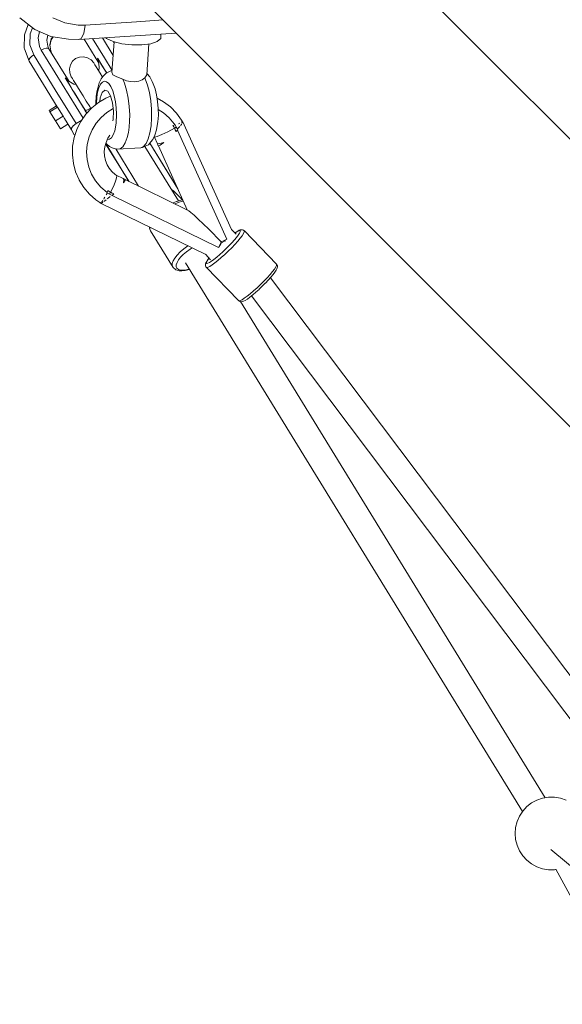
# Model space of a CAD drawing. Header units: inches. Extents: x -32 to 818, y -661 to 218.
# Tile 36 of 110: x 471.628 to 471.999, y 18.121 to 18.794. Entities that reach past the tile are written whole.
import ezdxf

# ---------------------------------------------------------------- set-up
doc = ezdxf.new("R2010")
doc.units = ezdxf.units.IN
doc.header["$LTSCALE"] = 0.01
doc.header["$MEASUREMENT"] = 0
doc.layers.add('_at_zabawki_', color=240, linetype='Continuous', lineweight=5)

# ---------------------------------------------------------------- blocks, each defined once
blk = doc.blocks.new('zw$2CA8')
at = {"layer": '_at_zabawki_'}
for p, q in [((-5152.36, 5204.87), (-5314.01, 5366.52)), ((-5412.37, 5268.16), (-5250.73, 5106.51)), ((-5467.02, 5226.22), (-5457.68, 5219.01)), ((-5436.06, 5222.77), (-5444.31, 5226.32)), ((-5461.14, 5221.68), (-5463.82, 5214.6)), ((-5458.37, 5219.54), (-5459.92, 5215.44)), ((-5457.68, 5219.01), (-5456.6, 5218.28)), ((-5456.6, 5218.28), (-5445.65, 5213.58)), ((-5426.98, 5221.28), (-5436.06, 5222.77)), ((-5422.27, 5221.32), (-5426.98, 5221.28)), ((-5422.27, 5221.32), (-5423.19, 5215.67)), ((-5387.06, 5223.64), (-5422.27, 5221.32)), ((-5369.03, 5224.82), (-5387.06, 5223.64)), ((-5463.82, 5214.6), (-5463.91, 5205.47)), ((-5459.92, 5215.44), (-5459.99, 5207.92)), ((-5453.39, 5216.9), (-5454.41, 5212.52)), ((-5454.41, 5212.52), (-5453.53, 5206.77)), ((-5448.5, 5211.02), (-5447.7, 5214.46)), ((-5445.51, 5211.82), (-5446.47, 5207.71)), ((-5445.65, 5213.58), (-5433.6, 5211.59)), ((-5444.46, 5213.38), (-5445.51, 5211.82)), ((-5445.44, 5211.32), (-5444.1, 5213.32)), ((-5433.6, 5211.59), (-5426.66, 5211.46)), ((-5426.66, 5211.46), (-5360.05, 5215.84)), ((-5424.96, 5212.19), (-5426.66, 5211.46)), ((-5423.19, 5215.67), (-5424.96, 5212.19)), ((-5422.87, 5211.71), (-5412.8, 5195.32)), ((-5409.08, 5198.81), (-5417.23, 5212.08)), ((-5410.46, 5212.52), (-5403.15, 5200.62)), ((-5408.08, 5212.68), (-5407.57, 5212.18)), ((-5407.57, 5212.18), (-5403.12, 5210.1)), ((-5373, 5210.15), (-5370.62, 5212.24)), ((-5370.62, 5212.24), (-5370.43, 5215.16)), ((-5463.91, 5205.47), (-5463.8, 5205.15)), ((-5463.8, 5205.15), (-5460.62, 5196.75)), ((-5459.99, 5207.92), (-5457.38, 5201.02)), ((-5453.53, 5206.77), (-5452.27, 5204.16)), ((-5450.56, 5205.04), (-5452.27, 5204.16)), ((-5448.96, 5205.53), (-5450.56, 5205.04)), ((-5447.7, 5205.56), (-5448.96, 5205.53)), ((-5447.88, 5206.96), (-5448.5, 5211.02)), ((-5446.99, 5205.12), (-5447.88, 5206.96)), ((-5446.99, 5205.12), (-5447.7, 5205.56)), ((-5433.25, 5182.76), (-5446.99, 5205.12)), ((-5445.84, 5203.64), (-5446.47, 5207.71)), ((-5446.4, 5207.24), (-5445.44, 5211.32)), ((-5402.5, 5209.94), (-5403.95, 5189.2)), ((-5403.12, 5210.1), (-5397.12, 5208.57)), ((-5402.55, 5209.2), (-5403.1, 5210.1)), ((-5397.12, 5208.57), (-5390.3, 5207.76)), ((-5390.3, 5207.76), (-5383.47, 5207.77)), ((-5383.47, 5207.77), (-5377.46, 5208.6)), ((-5380.06, 5187.19), (-5378.75, 5208.42)), ((-5377.46, 5208.6), (-5373, 5210.15)), ((-4914.79, 4967.3), (-5152.36, 5204.87)), ((-5460.1, 5198.69), (-5460.69, 5197.58)), ((-5458.93, 5199.9), (-5460.1, 5198.69)), ((-5457.38, 5201.02), (-5458.93, 5199.9)), ((-5457.14, 5200.63), (-5457.38, 5201.02)), ((-5442.68, 5177.09), (-5457.14, 5200.63)), ((-5452.27, 5204.16), (-5423.69, 5157.65)), ((-5444.95, 5201.81), (-5445.84, 5203.64)), ((-5428.76, 5198.37), (-5430.9, 5196.54)), ((-5426.16, 5199.45), (-5428.76, 5198.37)), ((-5423.35, 5199.68), (-5426.16, 5199.45)), ((-5420.61, 5199.02), (-5423.35, 5199.68)), ((-5418.21, 5197.55), (-5420.61, 5199.02)), ((-5412.49, 5196.66), (-5413.82, 5198.71)), ((-5413.82, 5198.71), (-5413.47, 5198.15)), ((-5413.82, 5198.71), (-5412.81, 5195.52)), ((-5413.47, 5198.15), (-5412.67, 5196.86)), ((-5403.87, 5190.33), (-5409.08, 5198.81)), ((-5460.69, 5197.58), (-5460.62, 5196.75)), ((-5460.62, 5196.75), (-5450.77, 5180.7)), ((-5432.37, 5194.14), (-5433.02, 5191.4)), ((-5433.02, 5191.4), (-5432.8, 5188.59)), ((-5430.9, 5196.54), (-5432.37, 5194.14)), ((-5416.38, 5195.41), (-5418.21, 5197.55)), ((-5416.2, 5195.12), (-5416.38, 5195.41)), ((-5415.66, 5194.24), (-5416.2, 5195.12)), ((-5414.78, 5192.81), (-5415.66, 5194.24)), ((-5413.58, 5190.86), (-5414.78, 5192.81)), ((-5412.7, 5191.65), (-5413.13, 5190.12)), ((-5412.81, 5195.52), (-5412.7, 5191.65)), ((-5412.67, 5196.86), (-5411.46, 5194.87)), ((-5412.24, 5196.24), (-5412.49, 5196.66)), ((-5411.54, 5195.11), (-5412.24, 5196.24)), ((-5410.43, 5193.3), (-5411.54, 5195.11)), ((-5411.46, 5194.87), (-5409.85, 5192.25)), ((-5408.93, 5190.87), (-5410.43, 5193.3)), ((-5409.85, 5192.25), (-5407.89, 5189.06)), ((-5435.47, 5184.63), (-5435.82, 5185.2)), ((-5435.82, 5185.2), (-5434.59, 5183.09)), ((-5433.43, 5182.86), (-5435.82, 5185.2)), ((-5434.68, 5183.34), (-5435.47, 5184.63)), ((-5432.8, 5188.59), (-5431.72, 5185.99)), ((-5431.72, 5185.99), (-5431.54, 5185.7)), ((-5431.54, 5185.7), (-5431, 5184.82)), ((-5431, 5184.82), (-5430.12, 5183.39)), ((-5412.08, 5188.42), (-5413.58, 5190.86)), ((-5411.31, 5184.67), (-5412.64, 5181.84)), ((-5410.42, 5185.71), (-5412.08, 5188.42)), ((-5409.88, 5186.34), (-5411.31, 5184.67)), ((-5408.2, 5188.29), (-5409.88, 5186.34)), ((-5407.55, 5188.61), (-5408.93, 5190.87)), ((-5406.08, 5189.34), (-5408.2, 5188.29)), ((-5407.89, 5189.06), (-5407.6, 5188.59)), ((-5404.16, 5190.15), (-5406.08, 5189.34)), ((-5403.88, 5190.19), (-5404.16, 5190.15)), ((-5403.28, 5187.32), (-5403.95, 5189.2)), ((-5400.61, 5185.85), (-5403.28, 5187.32)), ((-5396.5, 5184.27), (-5400.61, 5185.85)), ((-5381.48, 5185.26), (-5383.23, 5183.92)), ((-5380.06, 5187.19), (-5381.48, 5185.26)), ((-5381.48, 5185.26), (-5381.15, 5184.53)), ((-5381.15, 5184.53), (-5379.56, 5180.21)), ((-5379.81, 5187.88), (-5380.01, 5188.07)), ((-5378.05, 5185.83), (-5379.81, 5187.88)), ((-5376.42, 5182.8), (-5378.05, 5185.83)), ((-5450.77, 5180.7), (-5441.39, 5165.44)), ((-5433.46, 5181.36), (-5434.68, 5183.34)), ((-5434.59, 5183.09), (-5434.33, 5182.67)), ((-5434.33, 5182.67), (-5433.64, 5181.54)), ((-5433.64, 5181.54), (-5432.52, 5179.73)), ((-5431.85, 5178.74), (-5433.46, 5181.36)), ((-5430.03, 5181.01), (-5433.43, 5182.86)), ((-5432.52, 5179.73), (-5431.03, 5177.29)), ((-5429.89, 5175.54), (-5431.85, 5178.74)), ((-5430.12, 5183.39), (-5428.92, 5181.44)), ((-5428.47, 5180.7), (-5430.03, 5181.01)), ((-5428.92, 5181.44), (-5427.42, 5179)), ((-5427.42, 5179), (-5425.66, 5176.13)), ((-5413.68, 5178.13), (-5414.06, 5176.63)), ((-5413.73, 5175.42), (-5412.87, 5178.48)), ((-5412.64, 5181.84), (-5413.68, 5178.13)), ((-5412.87, 5178.48), (-5411.77, 5180.82)), ((-5411.77, 5180.82), (-5410.48, 5182.33)), ((-5410.48, 5182.33), (-5409.05, 5182.93)), ((-5409.05, 5182.93), (-5407.56, 5182.6)), ((-5407.56, 5182.6), (-5406.08, 5181.35)), ((-5406.08, 5181.35), (-5404.67, 5179.24)), ((-5404.67, 5179.24), (-5403.4, 5176.37)), ((-5396.5, 5184.27), (-5395.34, 5181.49)), ((-5393.91, 5183.3), (-5396.5, 5184.27)), ((-5395.34, 5181.49), (-5393.89, 5176.77)), ((-5391.15, 5182.66), (-5393.91, 5183.3)), ((-5388.25, 5182.5), (-5391.15, 5182.66)), ((-5385.57, 5182.93), (-5388.25, 5182.5)), ((-5383.23, 5183.92), (-5385.57, 5182.93)), ((-5379.56, 5180.21), (-5378.28, 5175.15)), ((-5375.76, 5181.15), (-5376.42, 5182.8)), ((-5374.48, 5177.65), (-5375.76, 5181.15)), ((-5428.45, 5153.93), (-5442.68, 5177.09)), ((-5431.03, 5177.29), (-5429.18, 5174.29)), ((-5427.63, 5171.86), (-5429.89, 5175.54)), ((-5429.18, 5174.29), (-5427.05, 5170.81)), ((-5424.96, 5167.52), (-5427.63, 5171.86)), ((-5425.66, 5176.13), (-5423.67, 5172.88)), ((-5423.67, 5172.88), (-5421.49, 5169.34)), ((-5414.69, 5172.63), (-5414.99, 5168.18)), ((-5414.06, 5176.63), (-5414.69, 5172.63)), ((-5414.58, 5167.71), (-5414.31, 5171.77)), ((-5414.31, 5171.77), (-5413.73, 5175.42)), ((-5408.03, 5171.4), (-5413.14, 5168.42)), ((-5411.94, 5171.57), (-5412.22, 5168.95)), ((-5410.64, 5175.31), (-5411.94, 5171.57)), ((-5408.83, 5176.92), (-5410.64, 5175.31)), ((-5408.83, 5176.92), (-5406.82, 5176.11)), ((-5404.85, 5172.68), (-5408.03, 5171.4)), ((-5406.82, 5176.11), (-5404.95, 5173.04)), ((-5404.95, 5173.04), (-5403.56, 5168.23)), ((-5403.4, 5176.37), (-5402.33, 5172.88)), ((-5402.33, 5172.88), (-5401.51, 5168.92)), ((-5393.89, 5176.77), (-5392.79, 5171.43)), ((-5392.79, 5171.43), (-5392.07, 5165.71)), ((-5378.28, 5175.15), (-5377.37, 5169.59)), ((-5373.44, 5173.54), (-5374.48, 5177.65)), ((-5372.69, 5169.02), (-5373.44, 5173.54)), ((-5368.62, 5168.92), (-5373.09, 5171.4)), ((-5441.77, 5166.05), (-5446.88, 5162.91)), ((-5446.36, 5162.07), (-5441.25, 5165.21)), ((-5441.25, 5165.21), (-5441.39, 5165.44)), ((-5437.39, 5158.93), (-5441.25, 5165.21)), ((-5427.05, 5170.81), (-5424.67, 5166.94)), ((-5424.96, 5167.52), (-5422.14, 5162.76)), ((-5422.11, 5162.87), (-5424.96, 5167.52)), ((-5424.67, 5166.94), (-5423.3, 5164.72)), ((-5417.78, 5164.71), (-5421.83, 5160.35)), ((-5421.49, 5169.34), (-5419.17, 5165.57)), ((-5418.55, 5164.56), (-5420.27, 5163.64)), ((-5419.17, 5165.57), (-5418.3, 5164.14)), ((-5413.14, 5168.42), (-5417.78, 5164.71)), ((-5414.99, 5168.18), (-5414.97, 5166.95)), ((-5414.57, 5167.27), (-5414.58, 5167.71)), ((-5403.56, 5168.23), (-5402.88, 5162.51)), ((-5401.51, 5168.92), (-5400.98, 5164.68)), ((-5400.98, 5164.68), (-5400.77, 5160.37)), ((-5392.07, 5165.71), (-5391.78, 5159.88)), ((-5377.37, 5169.59), (-5376.86, 5163.78)), ((-5372.28, 5164.31), (-5372.69, 5169.02)), ((-5372.22, 5159.62), (-5372.28, 5164.31)), ((-5363.93, 5165.32), (-5368.62, 5168.92)), ((-5359.81, 5161.05), (-5363.93, 5165.32)), ((-5446.88, 5162.91), (-5446.36, 5162.07)), ((-5446.36, 5162.07), (-5442.51, 5155.79)), ((-5442.51, 5155.79), (-5437.39, 5158.93)), ((-5436.46, 5157.42), (-5437.39, 5158.93)), ((-5421.83, 5160.35), (-5425.21, 5155.44)), ((-5422.12, 5162.85), (-5422.14, 5162.76)), ((-5422.14, 5162.76), (-5422.14, 5162.76)), ((-5422.14, 5162.76), (-5421.13, 5161.11)), ((-5422.11, 5162.87), (-5422.12, 5162.85)), ((-5422.07, 5162.88), (-5422.11, 5162.87)), ((-5422.11, 5162.87), (-5421.08, 5161.2)), ((-5421.86, 5162.93), (-5422.07, 5162.88)), ((-5421.85, 5162.94), (-5421.86, 5162.93)), ((-5421.83, 5162.94), (-5421.85, 5162.94)), ((-5420.27, 5163.64), (-5421.83, 5162.94)), ((-5421.08, 5161.2), (-5421.09, 5161.15)), ((-5421.08, 5161.2), (-5421.03, 5161.21)), ((-5421.06, 5161.17), (-5421.08, 5161.2)), ((-5411.38, 5158.15), (-5414.78, 5154.17)), ((-5407.42, 5161.53), (-5411.38, 5158.15)), ((-5403.08, 5164.18), (-5407.42, 5161.53)), ((-5402.88, 5162.51), (-5403.03, 5156.87)), ((-5400.77, 5160.37), (-5401.05, 5154.18)), ((-5391.78, 5159.88), (-5391.85, 5155.61)), ((-5376.78, 5158), (-5377.15, 5152.52)), ((-5376.86, 5163.78), (-5376.78, 5158)), ((-5372.51, 5155.18), (-5372.22, 5159.62)), ((-5368.66, 5161.25), (-5372.27, 5163.54)), ((-5364.76, 5157.81), (-5368.66, 5161.25)), ((-5361.44, 5153.79), (-5364.76, 5157.81)), ((-5356.34, 5156.23), (-5359.81, 5161.05)), ((-5442.51, 5155.79), (-5439.17, 5150.35)), ((-5439.17, 5150.35), (-5434.05, 5153.49)), ((-5436.46, 5157.42), (-5431.7, 5149.66)), ((-5431.7, 5149.66), (-5431.64, 5150.84)), ((-5431.64, 5150.84), (-5430.45, 5152.4)), ((-5430.45, 5152.4), (-5428.45, 5153.93)), ((-5424.64, 5156.27), (-5428.45, 5153.93)), ((-5425.34, 5155.26), (-5427.96, 5149.96)), ((-5425.21, 5155.44), (-5425.34, 5155.26)), ((-5414.78, 5154.17), (-5417.52, 5149.71)), ((-5403.03, 5156.87), (-5403.26, 5155.78)), ((-5401.05, 5154.18), (-5402.02, 5148.92)), ((-5392.16, 5151.54), (-5392.7, 5147.78)), ((-5391.85, 5155.61), (-5392.16, 5151.54)), ((-5377.15, 5152.52), (-5377.92, 5147.6)), ((-5373.52, 5149.68), (-5373.15, 5151.18)), ((-5373.15, 5151.18), (-5372.51, 5155.18)), ((-5362.2, 5152.54), (-5362.12, 5152.57)), ((-5362.12, 5152.57), (-5362.2, 5152.54)), ((-5361.71, 5151.64), (-5362.2, 5152.54)), ((-5362.12, 5152.57), (-5362.06, 5152.6)), ((-5362.06, 5152.6), (-5362.12, 5152.57)), ((-5362.06, 5152.6), (-5361.99, 5152.63)), ((-5361.99, 5152.63), (-5362.06, 5152.6)), ((-5361.99, 5152.63), (-5360.98, 5153.12)), ((-5360.97, 5153.12), (-5361.99, 5152.63)), ((-5361.23, 5150.74), (-5361.71, 5151.64)), ((-5360.98, 5153.12), (-5361.44, 5153.79)), ((-5361.23, 5150.74), (-5359.94, 5151.44)), ((-5360.58, 5151.09), (-5361.23, 5150.74)), ((-5360.75, 5153.23), (-5360.98, 5153.12)), ((-5360.98, 5153.12), (-5360.98, 5153.12)), ((-5360.75, 5153.23), (-5360.97, 5153.12)), ((-5359.94, 5151.44), (-5360.75, 5153.23)), ((-5359.94, 5151.44), (-5360.58, 5151.09)), ((-5360.4, 5152.73), (-5360.5, 5152.68)), ((-5359.43, 5150.54), (-5359.94, 5151.44)), ((-5359.11, 5150.3), (-5358.08, 5151.4)), ((-5357.95, 5154.01), (-5358.51, 5153.72)), ((-5358.08, 5151.4), (-5357.54, 5152.07)), ((-5357.54, 5154.27), (-5357.95, 5154.01)), ((-5357.03, 5152.7), (-5356.46, 5153.39)), ((-5356.21, 5155.11), (-5356.56, 5154.88)), ((-5356.46, 5153.39), (-5356.14, 5153.92)), ((-5355.98, 5155.62), (-5356.34, 5156.23)), ((-5356.12, 5155.23), (-5356.21, 5155.11)), ((-5355.81, 5155.64), (-5355.98, 5155.62)), ((-5355.81, 5155.64), (-5355.94, 5155.46)), ((-5355.82, 5154.46), (-5355.64, 5154.76)), ((-5322.2, 5081.43), (-5355.81, 5155.64)), ((-5355.64, 5154.76), (-5355.69, 5154.96)), ((-5431.7, 5149.66), (-5429.66, 5146.34)), ((-5429.79, 5144.34), (-5430.8, 5138.51)), ((-5427.96, 5149.96), (-5429.79, 5144.34)), ((-5429.66, 5146.34), (-5429.2, 5146.14)), ((-5419.55, 5144.87), (-5420.81, 5139.77)), ((-5417.52, 5149.71), (-5419.55, 5144.87)), ((-5406.7, 5143.99), (-5405.36, 5146)), ((-5404.21, 5144.27), (-5405.58, 5143.21)), ((-5403.01, 5146.2), (-5404.21, 5144.27)), ((-5402.02, 5148.92), (-5403.01, 5146.2)), ((-5393.47, 5144.43), (-5394.81, 5140.76)), ((-5392.7, 5147.78), (-5393.47, 5144.43)), ((-5377.92, 5147.6), (-5379.08, 5143.46)), ((-5375.9, 5143.13), (-5374.57, 5145.96)), ((-5375.02, 5145), (-5374.84, 5144.76)), ((-5374.84, 5144.76), (-5373.1, 5145.16)), ((-5374.84, 5144.76), (-5372.7, 5140.02)), ((-5374.57, 5145.96), (-5373.52, 5149.68)), ((-5373.1, 5145.16), (-5369.9, 5146.45)), ((-5369.9, 5146.45), (-5365.74, 5148.41)), ((-5365.74, 5148.41), (-5361.23, 5150.74)), ((-5361.23, 5150.74), (-5360.65, 5149.6)), ((-5360.1, 5148.45), (-5361.23, 5150.74)), ((-5360.65, 5149.6), (-5360.1, 5148.45)), ((-5360.36, 5148.97), (-5360.35, 5148.97)), ((-5360.1, 5148.45), (-5360.04, 5148.5)), ((-5360.04, 5148.5), (-5360, 5148.55)), ((-5360, 5148.55), (-5359.95, 5148.6)), ((-5359.95, 5148.6), (-5359.06, 5149.5)), ((-5358.95, 5149.62), (-5359.43, 5150.54)), ((-5359.06, 5149.5), (-5358.95, 5149.62)), ((-5325.28, 5074.96), (-5359.06, 5149.5)), ((-5430.8, 5138.51), (-5430.96, 5132.59)), ((-5420.81, 5139.77), (-5421.26, 5134.53)), ((-5409.17, 5134.96), (-5408.83, 5138.09)), ((-5408.83, 5138.09), (-5408, 5141.13)), ((-5408.26, 5140.17), (-5392.49, 5114.5)), ((-5408.26, 5140.16), (-5407.38, 5138.73)), ((-5392.36, 5114.44), (-5408.23, 5140.28)), ((-5408.1, 5140.75), (-5407.4, 5139.93)), ((-5408, 5141.13), (-5406.7, 5143.99)), ((-5407.38, 5138.73), (-5407.89, 5139.55)), ((-5407.89, 5139.55), (-5407.37, 5138.71)), ((-5407.4, 5139.93), (-5405.69, 5138.39)), ((-5407.38, 5138.73), (-5407.37, 5138.71)), ((-5407.38, 5138.73), (-5392.49, 5114.5)), ((-5407.37, 5138.71), (-5407.35, 5138.68)), ((-5407.35, 5138.68), (-5407.35, 5138.67)), ((-5407.05, 5143.07), (-5407.1, 5143.1)), ((-5405.58, 5143.21), (-5407.05, 5143.07)), ((-5405.69, 5138.39), (-5403.75, 5137.36)), ((-5403.75, 5137.36), (-5401.47, 5136.58)), ((-5400.26, 5136.54), (-5384.24, 5137.46)), ((-5396.43, 5138.15), (-5398.28, 5136.72)), ((-5394.81, 5140.76), (-5396.43, 5138.15)), ((-5382.32, 5138.27), (-5384.24, 5137.46)), ((-5384.24, 5137.46), (-5383.05, 5137.66)), ((-5383.05, 5137.66), (-5381.13, 5138.47)), ((-5380.57, 5140.3), (-5382.32, 5138.27)), ((-5358.46, 5101.11), (-5381.35, 5138.38)), ((-5381.13, 5138.47), (-5379.01, 5139.51)), ((-5379.08, 5143.46), (-5380.57, 5140.3)), ((-5379.01, 5139.51), (-5377.33, 5141.47)), ((-5378.1, 5140.57), (-5358.9, 5109.32)), ((-5359.14, 5109.84), (-5378.05, 5140.63)), ((-5359.14, 5109.85), (-5378.04, 5140.64)), ((-5377.33, 5141.47), (-5375.9, 5143.13)), ((-5371.22, 5140.23), (-5372.7, 5140.02)), ((-5372.7, 5140.02), (-5372.36, 5138.7)), ((-5372.36, 5138.7), (-5370.92, 5139.28)), ((-5372.14, 5138.79), (-5352.44, 5094.93)), ((-5368.51, 5140.96), (-5371.22, 5140.23)), ((-5370.92, 5139.28), (-5368.51, 5140.96)), ((-5430.96, 5132.59), (-5430.28, 5126.71)), ((-5421.26, 5134.53), (-5420.91, 5129.29)), ((-5409.01, 5131.81), (-5409.17, 5134.96)), ((-5408.36, 5128.73), (-5409.01, 5131.81)), ((-5401.47, 5136.58), (-5400.26, 5136.54)), ((-5401.36, 5136.58), (-5385.8, 5111.23)), ((-5398.28, 5136.72), (-5400.26, 5136.54)), ((-5430.28, 5126.71), (-5428.75, 5121)), ((-5420.91, 5129.29), (-5419.75, 5124.17)), ((-5419.75, 5124.17), (-5417.82, 5119.3)), ((-5407.23, 5125.8), (-5408.36, 5128.73)), ((-5405.87, 5123.49), (-5407.25, 5125.85)), ((-5428.75, 5121), (-5426.43, 5115.58)), ((-5417.82, 5119.3), (-5415.16, 5114.8)), ((-5403.95, 5121.14), (-5405.87, 5123.49)), ((-5401.67, 5119.14), (-5403.95, 5121.14)), ((-5400.97, 5118.65), (-5401.67, 5119.14)), ((-5400.57, 5117.72), (-5401.19, 5115.19)), ((-5396.35, 5116.39), (-5400.97, 5118.65)), ((-5400.97, 5118.65), (-5400.57, 5117.72)), ((-5426.43, 5115.58), (-5426.32, 5115.33)), ((-5426.32, 5115.33), (-5423.21, 5110.26)), ((-5415.16, 5114.8), (-5411.55, 5110.49)), ((-5411.55, 5110.49), (-5407.28, 5106.85)), ((-5402.72, 5111.47), (-5404.92, 5107.08)), ((-5401.19, 5115.19), (-5402.72, 5111.47)), ((-5395.85, 5115.62), (-5396.35, 5116.39)), ((-5396.33, 5116.38), (-5396.35, 5116.39)), ((-5395.06, 5116.02), (-5396.33, 5116.38)), ((-5395.97, 5113.52), (-5395.85, 5115.62)), ((-5395.97, 5113.52), (-5394.91, 5115.31)), ((-5394.91, 5115.31), (-5395.06, 5116.02)), ((-5352.22, 5094.82), (-5395, 5115.73)), ((-5423.21, 5110.26), (-5419.4, 5105.7)), ((-5419.4, 5105.7), (-5414.98, 5101.75)), ((-5407.42, 5105.91), (-5407.84, 5105.17)), ((-5407.13, 5106.49), (-5407.42, 5105.91)), ((-5407.29, 5106.85), (-5407.39, 5106.62)), ((-5407.39, 5106.62), (-5407.28, 5106.85)), ((-5407.39, 5106.62), (-5405.65, 5105.76)), ((-5407.28, 5106.86), (-5407.29, 5106.85)), ((-5406.77, 5107.9), (-5407.28, 5106.85)), ((-5407.28, 5106.85), (-5406.77, 5107.9)), ((-5406.77, 5107.9), (-5406.74, 5107.96)), ((-5406.74, 5107.96), (-5406.77, 5107.9)), ((-5406.74, 5107.96), (-5406.7, 5108.03)), ((-5406.7, 5108.03), (-5406.74, 5107.96)), ((-5406.67, 5108.1), (-5406.7, 5108.03)), ((-5406.7, 5108.03), (-5406.67, 5108.1)), ((-5406.67, 5108.1), (-5405.8, 5107.58)), ((-5406.5, 5103.02), (-5405.27, 5104.17)), ((-5405.8, 5107.58), (-5404.92, 5107.08)), ((-5405.65, 5105.76), (-5404.92, 5107.08)), ((-5405.28, 5106.42), (-5405.65, 5105.76)), ((-5405.65, 5105.76), (-5404.77, 5105.23)), ((-5404.92, 5107.08), (-5405.28, 5106.42)), ((-5404.92, 5107.08), (-5402.69, 5105.89)), ((-5403.81, 5106.48), (-5404.92, 5107.08)), ((-5404.77, 5105.23), (-5403.87, 5104.73)), ((-5403.87, 5104.73), (-5403.76, 5104.84)), ((-5402.69, 5105.89), (-5403.81, 5106.48)), ((-5403.76, 5104.84), (-5402.84, 5105.74)), ((-5403.76, 5104.84), (-5330.98, 5069.27)), ((-5402.84, 5105.74), (-5402.79, 5105.79)), ((-5402.79, 5105.79), (-5402.74, 5105.84)), ((-5402.74, 5105.84), (-5402.69, 5105.89)), ((-5363.17, 5108.78), (-5361.94, 5107.94)), ((-5361.94, 5107.94), (-5355.99, 5102.13)), ((-5358.48, 5101.1), (-5360.36, 5104.16)), ((-5250.73, 5106.51), (-5013.15, 4868.94)), ((-5414.98, 5101.75), (-5411.64, 5099.45)), ((-5411.94, 5099.72), (-5411.85, 5099.65)), ((-5411.36, 5100.08), (-5411.85, 5099.65)), ((-5411.85, 5099.65), (-5339.39, 5064.25)), ((-5411.64, 5099.45), (-5411.53, 5099.49)), ((-5411.03, 5099.68), (-5410.62, 5099.84)), ((-5410.72, 5100.64), (-5410.99, 5100.4)), ((-5410.17, 5101.42), (-5410.72, 5100.64)), ((-5410.62, 5099.84), (-5410.2, 5100.13)), ((-5409.15, 5102.85), (-5409.55, 5102.29)), ((-5409.48, 5100.64), (-5408.81, 5101.1)), ((-5408.73, 5103.59), (-5409.15, 5102.85)), ((-5408.81, 5101.1), (-5407.96, 5101.81)), ((-5407.23, 5102.42), (-5406.5, 5103.02)), ((-5359.85, 5100.67), (-5362.19, 5099.69)), ((-5360.81, 5099.02), (-5358.62, 5099.94)), ((-5359.55, 5100.77), (-5359.85, 5100.67)), ((-5356.85, 5101.62), (-5359.55, 5100.77)), ((-5358.62, 5099.94), (-5355.79, 5100.83)), ((-5355.56, 5101.87), (-5356.85, 5101.62)), ((-5355.76, 5102.32), (-5355.99, 5102.13)), ((-5355.99, 5102.13), (-5355.74, 5102.28)), ((-5355.99, 5102.13), (-5355.57, 5101.9)), ((-5355.79, 5100.83), (-5355.15, 5100.96)), ((-5351.45, 5094.4), (-5352.22, 5094.82)), ((-5349.95, 5093.21), (-5351.45, 5094.4)), ((-5347.75, 5091.28), (-5349.95, 5093.21)), ((-5344.93, 5088.67), (-5347.75, 5091.28)), ((-5341.56, 5085.45), (-5344.93, 5088.67)), ((-5337.73, 5081.72), (-5341.56, 5085.45)), ((-5378.33, 5083.28), (-5378.34, 5082.81)), ((-5378.34, 5082.81), (-5378.24, 5082.14)), ((-5378.24, 5082.14), (-5377.68, 5080.93)), ((-5378.09, 5081.84), (-5378.08, 5083.15)), ((-5377.53, 5080.62), (-5378.09, 5081.84)), ((-5377.68, 5080.93), (-5377.53, 5080.62)), ((-5377.53, 5080.62), (-5362.1, 5055.5)), ((-5329.17, 5073.15), (-5337.73, 5081.72)), ((-5319.09, 5078.25), (-5322.24, 5081.51)), ((-5319.4, 5079.52), (-5319.93, 5079.12)), ((-5319.91, 5079.1), (-5319.72, 5079.24)), ((-5319.72, 5079.24), (-5317.75, 5080.43)), ((-5317.95, 5080.43), (-5319.4, 5079.52)), ((-5317.56, 5077.71), (-5318.74, 5076.15)), ((-5316.84, 5080.98), (-5317.95, 5080.43)), ((-5317.75, 5080.43), (-5316.54, 5080.8)), ((-5316.73, 5078.99), (-5317.56, 5077.71)), ((-5316.18, 5081.2), (-5316.84, 5080.98)), ((-5316.27, 5079.96), (-5316.73, 5078.99)), ((-5316.54, 5080.8), (-5316.21, 5080.57)), ((-5316.21, 5080.57), (-5316.27, 5079.96)), ((-5316.23, 5075.55), (-5314.9, 5077.31)), ((-5315.42, 5081.36), (-5316.18, 5081.2)), ((-5314.69, 5081.32), (-5315.42, 5081.36)), ((-5314.9, 5077.31), (-5313.97, 5078.75)), ((-5314.04, 5081.02), (-5314.69, 5081.32)), ((-5313.66, 5080.75), (-5314.04, 5081.02)), ((-5313.97, 5078.75), (-5313.46, 5079.83)), ((-5313.38, 5080.52), (-5313.66, 5080.75)), ((-5313.46, 5079.83), (-5313.38, 5080.52)), ((-5291.39, 5057.84), (-5313.38, 5080.52)), ((-5354.8, 5068.27), (-5352.07, 5070.25)), ((-5352.07, 5070.25), (-5351.88, 5070.36)), ((-5330.98, 5069.27), (-5330.05, 5071.18)), ((-5330.53, 5069.45), (-5330.13, 5070.26)), ((-5330.13, 5070.26), (-5329.37, 5071.95)), ((-5330.05, 5071.18), (-5330.01, 5071.28)), ((-5330.01, 5071.28), (-5329.17, 5073.15)), ((-5329.37, 5071.95), (-5329.17, 5072.45)), ((-5329.17, 5073.15), (-5327.27, 5074.02)), ((-5329.17, 5072.45), (-5328.63, 5072.68)), ((-5328.63, 5072.68), (-5326.92, 5073.46)), ((-5327.27, 5074.02), (-5327.17, 5074.06)), ((-5327.17, 5074.06), (-5325.28, 5074.96)), ((-5326.92, 5073.46), (-5326.14, 5073.84)), ((-5323.91, 5070.37), (-5325.98, 5068.3)), ((-5321.97, 5072.42), (-5323.91, 5070.37)), ((-5322.05, 5069.05), (-5319.86, 5071.35)), ((-5320.22, 5074.37), (-5321.97, 5072.42)), ((-5318.74, 5076.15), (-5320.22, 5074.37)), ((-5319.86, 5071.35), (-5317.9, 5073.54)), ((-5317.9, 5073.54), (-5316.23, 5075.55)), ((-5360.95, 5061.99), (-5359.32, 5064.07)), ((-5359.32, 5064.07), (-5357.25, 5066.19)), ((-5357.25, 5066.19), (-5354.8, 5068.27)), ((-5356.98, 5062.62), (-5355.14, 5064.51)), ((-5355.14, 5064.51), (-5352.96, 5066.36)), ((-5352.96, 5066.36), (-5350.53, 5068.11)), ((-5350.53, 5068.11), (-5349.1, 5069)), ((-5340.05, 5064.58), (-5336.47, 5060.88)), ((-5330.24, 5064.35), (-5332.28, 5062.61)), ((-5328.12, 5066.27), (-5330.24, 5064.35)), ((-5329.17, 5062.28), (-5326.78, 5064.43)), ((-5325.98, 5068.3), (-5328.12, 5066.27)), ((-5326.78, 5064.43), (-5324.38, 5066.72)), ((-5324.38, 5066.72), (-5322.05, 5069.05)), ((-5362.66, 5056.72), (-5362.65, 5058.25)), ((-5362.1, 5055.5), (-5362.66, 5056.72)), ((-5362.65, 5058.25), (-5362.07, 5060.02)), ((-5362.07, 5060.02), (-5360.95, 5061.99)), ((-5359.95, 5056.09), (-5359.94, 5057.45)), ((-5359.94, 5057.45), (-5359.43, 5059.03)), ((-5359.43, 5059.03), (-5358.43, 5060.77)), ((-5358.43, 5060.77), (-5356.98, 5062.62)), ((-5353.61, 5058.84), (-5123.15, 4683.64)), ((-5339.88, 5058.11), (-5339.95, 5057.45)), ((-5339.95, 5057.45), (-5339.93, 5056.73)), ((-5339.93, 5056.73), (-5339.65, 5056.06)), ((-5339.63, 5058.77), (-5339.88, 5058.11)), ((-5339.16, 5059.76), (-5339.63, 5058.77)), ((-5339.35, 5058.57), (-5339.29, 5059.18)), ((-5339.02, 5058.34), (-5339.35, 5058.57)), ((-5339.29, 5059.18), (-5338.84, 5060.14)), ((-5338.3, 5061.09), (-5339.16, 5059.76)), ((-5338.31, 5058.48), (-5339.02, 5058.34)), ((-5338.84, 5060.14), (-5338.01, 5061.42)), ((-5337.24, 5059.01), (-5338.31, 5058.48)), ((-5337.59, 5062.04), (-5338.3, 5061.09)), ((-5338.01, 5061.42), (-5337.57, 5062.01)), ((-5335.84, 5059.9), (-5337.24, 5059.01)), ((-5337.04, 5056.27), (-5335.47, 5057.26)), ((-5334.17, 5061.11), (-5335.84, 5059.9)), ((-5335.47, 5057.26), (-5333.59, 5058.63)), ((-5332.28, 5062.61), (-5334.17, 5061.11)), ((-5333.59, 5058.63), (-5331.47, 5060.32)), ((-5331.47, 5060.32), (-5329.17, 5062.28)), ((-5291.92, 5055.96), (-5291.49, 5056.81)), ((-5291.49, 5056.81), (-5291.32, 5057.44)), ((-5291.32, 5057.44), (-5291.39, 5057.84)), ((-5291.11, 5057.45), (-5291.39, 5057.84)), ((-5290.83, 5056.78), (-5291.11, 5057.45)), ((-5290.81, 5056.05), (-5290.83, 5056.78)), ((-5362.1, 5055.5), (-5361.9, 5055.23)), ((-5361.9, 5055.23), (-5360.79, 5054.37)), ((-5360.79, 5054.37), (-5360.26, 5053.98)), ((-5360.26, 5053.98), (-5358.67, 5053.51)), ((-5359.46, 5055.01), (-5359.95, 5056.09)), ((-5358.47, 5054.24), (-5359.46, 5055.01)), ((-5358.67, 5053.51), (-5358.07, 5053.38)), ((-5357.04, 5053.81), (-5358.47, 5054.24)), ((-5358.07, 5053.38), (-5356.1, 5053.3)), ((-5355.21, 5053.73), (-5357.04, 5053.81)), ((-5356.1, 5053.3), (-5353.77, 5053.6)), ((-5353.04, 5054.01), (-5355.21, 5053.73)), ((-5353.77, 5053.6), (-5351.17, 5054.28)), ((-5350.97, 5054.54), (-5353.04, 5054.01)), ((-5351.17, 5054.28), (-5350.87, 5054.37)), ((-5339.65, 5056.06), (-5339.42, 5055.77)), ((-5339.42, 5055.77), (-5339.05, 5055.51)), ((-5339.42, 5055.77), (-5317.37, 5032.99)), ((-5339.05, 5055.51), (-5338.25, 5055.67)), ((-5338.25, 5055.67), (-5337.04, 5056.27)), ((-5297.81, 5048.56), (-5295.85, 5050.76)), ((-5295.85, 5050.76), (-5294.18, 5052.76)), ((-5295.21, 5048.95), (-5293.67, 5050.8)), ((-5294.18, 5052.76), (-5292.85, 5054.52)), ((-5293.67, 5050.8), (-5292.46, 5052.41)), ((-5292.85, 5054.52), (-5291.92, 5055.96)), ((-5292.46, 5052.41), (-5291.6, 5053.74)), ((-5291.6, 5053.74), (-5291.13, 5054.73)), ((-5291.13, 5054.73), (-5290.88, 5055.39)), ((-5290.88, 5055.39), (-5290.81, 5056.05)), ((-5304.74, 5041.65), (-5302.33, 5043.93)), ((-5302.33, 5043.93), (-5300, 5046.26)), ((-5301.18, 5042.67), (-5299.11, 5044.74)), ((-5300, 5046.26), (-5297.81, 5048.56)), ((-5299.11, 5044.74), (-5299.03, 5044.82)), ((-5299.03, 5044.82), (-5297.02, 5046.94)), ((-5297.02, 5046.94), (-5295.21, 5048.95)), ((-4924.56, 4555.7), (-5295.59, 5048.53)), ((-5311.54, 5035.84), (-5309.42, 5037.53)), ((-5309.64, 5035.24), (-5307.69, 5036.8)), ((-5309.42, 5037.53), (-5307.13, 5039.49)), ((-5307.69, 5036.8), (-5305.58, 5038.6)), ((-5307.13, 5039.49), (-5304.74, 5041.65)), ((-5305.58, 5038.6), (-5303.38, 5040.58)), ((-5303.38, 5040.58), (-5303.32, 5040.64)), ((-5303.32, 5040.64), (-5301.18, 5042.67)), ((-5317.37, 5032.99), (-5317, 5032.72)), ((-5317.37, 5032.99), (-5317.1, 5032.75)), ((-5317.1, 5032.75), (-5316.72, 5032.48)), ((-5317, 5032.72), (-5316.2, 5032.89)), ((-5316.72, 5032.48), (-5316.07, 5032.18)), ((-5316.2, 5032.89), (-5314.99, 5033.48)), ((-5107.78, 4693), (-5316.14, 5032.22)), ((-5316.07, 5032.18), (-5315.34, 5032.14)), ((-5315.34, 5032.14), (-5314.58, 5032.3)), ((-5314.99, 5033.48), (-5313.42, 5034.48)), ((-5314.58, 5032.3), (-5313.92, 5032.53)), ((-5313.92, 5032.53), (-5312.81, 5033.07)), ((-5313.42, 5034.48), (-5311.54, 5035.84)), ((-5312.81, 5033.07), (-5311.36, 5033.99)), ((-5311.36, 5033.99), (-5309.64, 5035.24)), ((-5308.55, 5036.11), (-4938.64, 4544.78)), ((-5105.39, 4693.4), (-5109.45, 4692.72)), ((-5101.27, 4693.4), (-5105.39, 4693.4)), ((-5097.22, 4692.72), (-5101.27, 4693.4)), ((-5120.21, 4686.9), (-5122.99, 4683.87)), ((-5116.96, 4689.43), (-5120.21, 4686.9)), ((-5113.34, 4691.39), (-5116.96, 4689.43)), ((-5109.45, 4692.72), (-5113.34, 4691.39)), ((-5093.32, 4691.39), (-5097.22, 4692.72)), ((-5125.24, 4680.43), (-5126.9, 4676.66)), ((-5122.99, 4683.87), (-5125.24, 4680.43)), ((-5126.9, 4676.66), (-5127.91, 4672.67)), ((-5127.91, 4672.67), (-5128.25, 4668.57)), ((-5128.25, 4668.57), (-5127.91, 4664.47)), ((-5127.91, 4664.47), (-5126.9, 4660.48)), ((-5126.9, 4660.48), (-5125.24, 4656.71)), ((-5125.24, 4656.71), (-5122.99, 4653.27)), ((-5122.99, 4653.27), (-5120.21, 4650.24)), ((-5103.84, 4657.53), (-5069.05, 4628.53)), ((-5120.21, 4650.24), (-5116.96, 4647.71)), ((-5116.96, 4647.71), (-5113.34, 4645.76)), ((-5113.34, 4645.76), (-5109.45, 4644.42)), ((-5109.45, 4644.42), (-5105.39, 4643.74)), ((-5105.39, 4643.74), (-5101.27, 4643.74)), ((-5101.27, 4643.74), (-5100.21, 4643.92)), ((-5100.33, 4644.13), (-4840.35, 4160.73))]:
    blk.add_line(p, q, dxfattribs=at)

msp = doc.modelspace()

# ---------------------------------------------------------------- block references
at = {"layer": '_at_zabawki_', "linetype": 'Continuous', "xscale": 0.001, "yscale": 0.001, "zscale": 0.001}
msp.add_blockref('zw$2CA8', (477.09515, 13.56888, 0.00455), dxfattribs=at)

doc.saveas('drawing.dxf')
